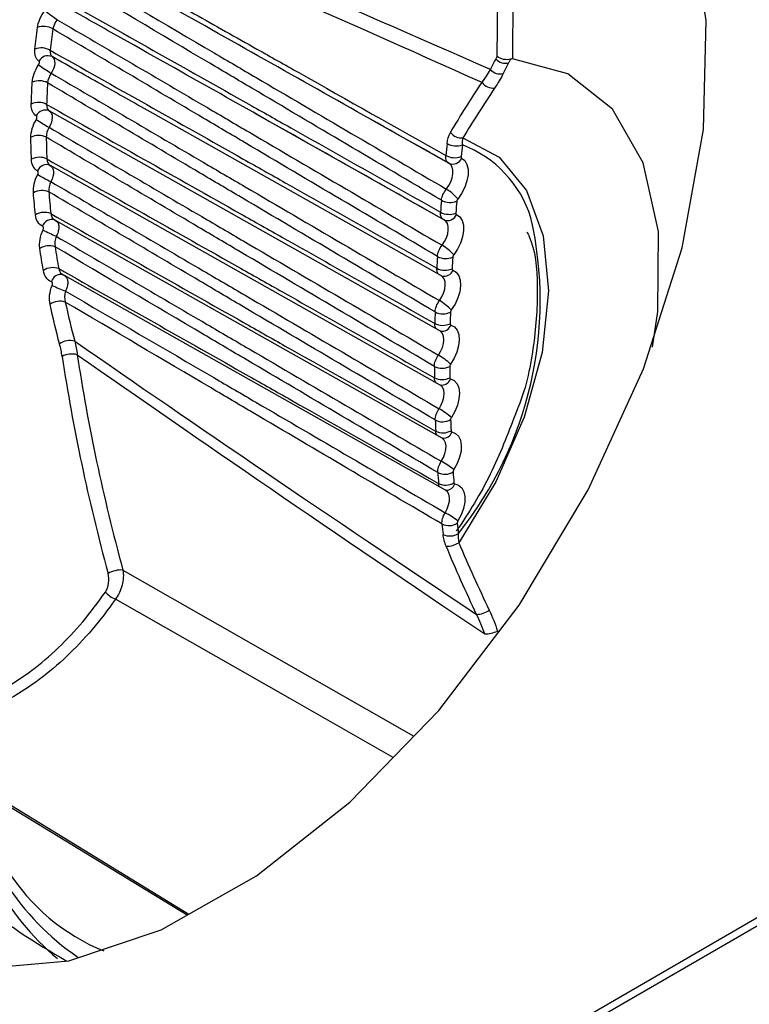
# Model space of a CAD drawing. Header units: millimetres. Extents: x 82 to 1337, y -230 to 1154.
# Tile 58 of 217: x 1032 to 1046, y 43 to 62. Entities that reach past the tile are written whole.
import ezdxf

# ---------------------------------------------------------------- set-up
doc = ezdxf.new("R2010")
doc.units = ezdxf.units.MM

msp = doc.modelspace()

# ---------------------------------------------------------------- linework, layer by layer
at = {"color": 7, "linetype": 'Continuous', "lineweight": 25}
for p, q in [((1008.669, 23.358), (1142.167, 100.425)), ((1010.444, 24.534), (1141.751, 100.336)), ((1041.19, 60.882), (1041.214, 63.183)), ((1041.494, 63.182), (1041.47, 60.838)), ((1033.243, 59.718), (1032.95, 59.882)), ((1040.164, 56.847), (1034.864, 59.831)), ((1040.219, 57.874), (1036.728, 59.84)), ((1040.138, 55.835), (1033.244, 59.717)), ((1040.305, 58.916), (1038.879, 59.719)), ((1040.143, 54.84), (1032.974, 58.877)), ((1040.305, 58.916), (1040.3, 58.919)), ((1033.058, 57.872), (1033.066, 57.865)), ((1040.178, 53.863), (1033.067, 57.867)), ((1033.217, 56.861), (1033.23, 56.852)), ((1040.243, 52.906), (1033.232, 56.854)), ((1040.166, 56.845), (1040.165, 56.846)), ((1040.141, 55.833), (1040.139, 55.835)), ((1040.146, 54.839), (1040.143, 54.84)), ((1040.181, 53.862), (1040.178, 53.864)), ((1040.245, 52.905), (1040.242, 52.907)), ((1029.817, 48.556), (1035.485, 45.094))]:
    msp.add_line(p, q, dxfattribs=at)
at = {"color": 8, "linetype": 'Continuous', "lineweight": 25}
msp.add_line((1034.304, 51.438), (1039.658, 48.383), dxfattribs=at)
at = {"color": 7, "linetype": 'Continuous', "lineweight": 25, "flags": 128}
for points in [[(1028.665, 56.525), (1028.396, 55.934), (1027.68, 53.694), (1027.29, 51.528), (1027.241, 49.519), (1027.534, 47.734), (1028.155, 46.258), (1029.086, 45.13), (1030.284, 44.407), (1031.71, 44.109), (1033.308, 44.251), (1035.008, 44.824), (1036.761, 45.814), (1038.48, 47.17), (1040.117, 48.855), (1041.597, 50.792), (1042.867, 52.91), (1043.882, 55.136), (1044.596, 57.366), (1044.987, 59.538), (1045.038, 61.546), (1044.747, 63.329)], [(1044.051, 55.538), (1044.145, 56.191), (1044.161, 57.665), (1043.877, 58.929), (1043.31, 59.913), (1042.493, 60.561), (1041.47, 60.838)], [(1040.56, 59.386), (1041.229, 59.029), (1041.731, 58.417), (1042.039, 57.583), (1042.137, 56.573), (1042.017, 55.441), (1041.688, 54.248), (1041.167, 53.06), (1040.483, 51.94)], [(1040.537, 59.013), (1040.595, 58.967), (1040.635, 58.898), (1040.656, 58.809), (1040.656, 58.705), (1040.635, 58.593), (1040.595, 58.477), (1040.537, 58.364), (1040.465, 58.261)], [(1040.442, 57.975), (1040.502, 57.933), (1040.545, 57.867), (1040.569, 57.781), (1040.572, 57.68), (1040.554, 57.568), (1040.517, 57.452), (1040.461, 57.339), (1040.391, 57.234)], [(1040.376, 56.952), (1040.438, 56.914), (1040.484, 56.851), (1040.511, 56.768), (1040.517, 56.668), (1040.503, 56.557), (1040.468, 56.442), (1040.415, 56.328), (1040.347, 56.221)], [(1040.34, 55.943), (1040.404, 55.909), (1040.453, 55.85), (1040.483, 55.77), (1040.492, 55.672), (1040.481, 55.563), (1040.449, 55.447), (1040.399, 55.333), (1040.332, 55.225)], [(1040.334, 54.952), (1040.4, 54.921), (1040.452, 54.865), (1040.484, 54.788), (1040.497, 54.693), (1040.488, 54.585), (1040.46, 54.47), (1040.412, 54.355), (1040.348, 54.245)], [(1040.357, 53.977), (1040.426, 53.951), (1040.48, 53.899), (1040.516, 53.824), (1040.531, 53.731), (1040.526, 53.625), (1040.5, 53.511), (1040.455, 53.395), (1040.393, 53.284)], [(1040.411, 53.022), (1040.482, 52.999), (1040.538, 52.951), (1040.576, 52.879), (1040.595, 52.789), (1040.593, 52.684), (1040.57, 52.571), (1040.528, 52.455), (1040.468, 52.343)]]:
    msp.add_lwpolyline(points, dxfattribs=at)
at = {"color": 8, "linetype": 'Continuous', "lineweight": 25, "flags": 128}
for points in [[(1040.255, 58.443), (1040.3, 58.509), (1040.337, 58.58), (1040.362, 58.653), (1040.375, 58.724), (1040.375, 58.79), (1040.362, 58.846), (1040.337, 58.89), (1040.305, 58.916)], [(1040.176, 57.41), (1040.221, 57.477), (1040.256, 57.549), (1040.28, 57.622), (1040.291, 57.692), (1040.289, 57.757), (1040.274, 57.811), (1040.246, 57.853), (1040.219, 57.874)], [(1040.128, 56.392), (1040.171, 56.46), (1040.205, 56.532), (1040.226, 56.605), (1040.236, 56.675), (1040.232, 56.738), (1040.215, 56.791), (1040.186, 56.83), (1040.164, 56.847)], [(1040.109, 55.39), (1040.151, 55.459), (1040.183, 55.531), (1040.203, 55.604), (1040.211, 55.673), (1040.205, 55.735), (1040.186, 55.786), (1040.155, 55.823), (1040.138, 55.835)], [(1040.121, 54.405), (1040.161, 54.474), (1040.192, 54.547), (1040.21, 54.62), (1040.215, 54.688), (1040.207, 54.748), (1040.187, 54.798), (1040.154, 54.833), (1040.143, 54.84)], [(1040.163, 53.439), (1040.202, 53.509), (1040.23, 53.582), (1040.246, 53.654), (1040.25, 53.721), (1040.24, 53.78), (1040.217, 53.827), (1040.183, 53.86), (1040.178, 53.863)], [(1040.234, 52.492), (1040.272, 52.562), (1040.298, 52.635), (1040.313, 52.707), (1040.314, 52.773), (1040.302, 52.831), (1040.278, 52.876), (1040.243, 52.906)], [(1039.279, 47.993), (1037.388, 49.069), (1034.168, 50.903)], [(1029.939, 48.52), (1031.569, 47.523), (1035.515, 45.111)]]:
    msp.add_lwpolyline(points, dxfattribs=at)
at = {"color": 7, "linetype": 'Continuous', "lineweight": 25}
for centre, radius, start, end in [((1034.865, 64.178), 3.16, 230.776, 235.9508), ((1032.849, 61.132), 0.305, 57.3908, 112.6668), ((1032.808, 60.734), 0.306, 58.5978, 113.5907), ((1032.925, 60.708), 0.188, 65.9023, 151.7105), ((1035.339, 64.325), 4.429, 234.276, 237.9148), ((1041.347, 61.002), 0.245, 222.5434, 282.6266), ((1041.249, 60.807), 0.246, 222.7604, 282.3021), ((1032.767, 60.129), 0.308, 60.4192, 115.0094), ((1041.124, 60.564), 0.265, 217.2815, 274.4987), ((1032.754, 59.728), 0.31, 61.6191, 115.9591), ((1032.878, 59.713), 0.184, 66.8777, 155.2279), ((1036.244, 65.306), 6.607, 237.6658, 240.0699), ((1032.755, 59.12), 0.312, 63.4245, 117.409), ((1040.537, 59.651), 0.266, 219.4129, 274.914), ((1079.678, 54.857), 39.657, 173.5984, 173.9119), ((1040.435, 59.589), 0.352, 241.6646, 288.9204), ((1079.734, 54.86), 39.43, 173.5984, 173.9119), ((1040.41, 59.371), 0.35, 241.7102, 289.379), ((1032.771, 58.716), 0.313, 64.616, 118.3787), ((1032.901, 58.713), 0.18, 67.7809, 158.897), ((1040.371, 59.085), 0.181, 246.8517, 336.4416), ((1037.999, 68.186), 10.839, 240.9577, 242.4032), ((1032.815, 58.104), 0.315, 66.4118, 119.8575), ((1039.876, 57.793), 0.753, 38.4843, 59.7809), ((1077.921, 55.026), 37.892, 175.1386, 175.4694), ((1040.325, 58.536), 0.339, 241.8902, 291.1278), ((1077.987, 55.027), 37.675, 175.1386, 175.4694), ((1032.858, 57.7), 0.316, 67.5938, 120.8407), ((1040.306, 58.316), 0.337, 241.939, 291.5871), ((1040.278, 58.042), 0.177, 246.7445, 337.8862), ((1032.994, 57.708), 0.176, 68.6124, 162.7169), ((1035.142, 56.395), 6.841, 321.2359, 12.8567), ((1041.935, 76.485), 20.881, 244.1627, 244.903), ((1032.945, 57.084), 0.318, 69.3872, 122.3452), ((1039.744, 56.667), 0.86, 41.2379, 59.8431), ((1076.158, 55.146), 36.125, 176.7349, 177.0765), ((1040.245, 57.493), 0.327, 242.1266, 293.2979), ((1076.234, 55.147), 35.918, 176.7349, 177.0765), ((1033.016, 56.681), 0.319, 70.5589, 123.3349), ((1040.232, 57.276), 0.325, 242.1774, 293.7472), ((1054.845, 108.858), 56.575, 247.2898, 247.5595), ((1033.147, 56.061), 0.321, 72.3576, 124.8616), ((1039.623, 55.522), 1.006, 44.0224, 59.8921), ((1074.405, 55.216), 34.37, 178.3838, 178.7369), ((1040.195, 56.466), 0.317, 242.3714, 295.4204), ((1074.491, 55.216), 34.173, 178.3838, 178.7369), ((1040.189, 56.252), 0.315, 242.4236, 295.8599), ((1033.333, 55.336), 0.323, 74.458, 126.6506), ((1033.368, 55.026), 0.385, 75.4523, 118.1422), ((1039.499, 54.336), 1.218, 46.8337, 59.9293), ((1072.673, 55.233), 32.638, 180.0893, 180.4547), ((1040.176, 55.455), 0.307, 242.6228, 297.4965), ((1072.769, 55.233), 32.451, 180.0893, 180.4547), ((1040.176, 55.245), 0.305, 242.6763, 297.9264), ((1039.346, 53.065), 1.548, 49.6676, 59.9564), ((1040.187, 54.463), 0.298, 242.8793, 299.5272), ((1070.973, 55.199), 30.937, 181.8554, 182.2341), ((1071.078, 55.2), 30.76, 181.8554, 182.2341), ((1040.194, 54.257), 0.296, 242.9336, 299.9477), ((1039.095, 51.591), 2.134, 52.5195, 59.9755), ((1040.229, 53.49), 0.29, 243.1392, 301.5138), ((1069.429, 55.114), 29.109, 183.6865, 184.0794), ((1069.314, 55.114), 29.276, 183.6865, 184.0794), ((1040.242, 53.288), 0.288, 243.194, 301.9253), ((1038.507, 49.502), 3.453, 55.3846, 59.9886), ((1040.301, 52.537), 0.282, 243.4007, 303.4577), ((1067.711, 54.978), 27.667, 185.5869, 185.9854), ((1067.835, 54.98), 27.509, 185.5869, 185.9854), ((1040.32, 52.345), 0.281, 243.4543, 303.851), ((1040.254, 52.305), 0.43, 269.806, 302.0551), ((1034.278, 50.934), 0.505, 87.0429, 119.1413), ((1034.34, 51.343), 0.473, 220.8173, 248.7228), ((1040.8, 51.047), 0.425, 271.5234, 305.2354), ((1040.958, 50.814), 0.552, 270.365, 295.5272), ((1036.413, 48.198), 5.122, 188.3933, 229.6981), ((1036.2, 48.298), 4.823, 190.1587, 235.5705)]:
    msp.add_arc(centre, radius, start, end, dxfattribs=at)
at = {"color": 8, "linetype": 'Continuous', "lineweight": 25}
for centre, radius, start, end in [((1039.801, 57.287), 2.107, 17.3989, 69.1826), ((1033.161, 56.697), 0.177, 77.9121, 165.8164), ((1040.212, 57.016), 0.176, 255.2061, 338.7423), ((1040.177, 56.003), 0.173, 257.946, 340.0042), ((1040.169, 55.012), 0.175, 262.7225, 339.7721), ((1040.195, 54.033), 0.172, 265.3337, 341.0539), ((1040.251, 53.073), 0.168, 268.2134, 342.3346), ((1035.383, 47.933), 3.781, 212.1192, 247.8122)]:
    msp.add_arc(centre, radius, start, end, dxfattribs=at)
at = {"color": 7, "linetype": 'Continuous', "lineweight": 25}
for centre, major_axis, ratio, start_param, end_param in [((2539.473, -780.268), (1520.859, -848.466), 0.015286, 2.977863, 3.009592), ((2538.084, -781.079), (1519.45, -849.239), 0.014459, 2.978032, 3.009434), ((2538.084, -781.079), (1519.45, -849.239), 0.014459, 3.289524, 3.320926), ((1052.002, 49.165), (-13.414, 22.98), 0.594172, 0.979178, 1.145954), ((1052.141, 49.246), (-13.316, 22.806), 0.594247, 0.979106, 1.145883), ((2539.473, -780.268), (1520.859, -848.466), 0.015286, 3.290238, 3.321967)]:
    msp.add_ellipse(centre, major_axis=major_axis, ratio=ratio, start_param=start_param, end_param=end_param, dxfattribs=at)
for points, knots in [([(1033.312, 62.964), (1034.08, 62.532), (1034.848, 62.1), (1035.616, 61.669), (1036, 61.453), (1036.384, 61.237), (1036.769, 61.02), (1037.027, 60.875), (1037.285, 60.73), (1037.543, 60.585), (1038.443, 60.078), (1039.344, 59.571), (1040.245, 59.063)], [0.00020628, 0.00020628, 0.00020628, 0.00020628, 0.003459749, 0.003459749, 0.003459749, 0.005087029, 0.005087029, 0.005087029, 0.00618033, 0.00618033, 0.00618033, 0.009996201, 0.009996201, 0.009996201, 0.009996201]), ([(1033.275, 62.536), (1034.178, 62.007), (1035.08, 61.478), (1035.982, 60.949), (1036.24, 60.798), (1036.498, 60.647), (1036.756, 60.495), (1037.923, 59.811), (1039.089, 59.127), (1040.255, 58.443)], [0.000221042, 0.000221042, 0.000221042, 0.000221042, 0.004042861, 0.004042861, 0.004042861, 0.00513558, 0.00513558, 0.00513558, 0.01007672, 0.01007672, 0.01007672, 0.01007672]), ([(1040.3, 58.919), (1040.185, 58.984), (1040.07, 59.049), (1039.954, 59.114), (1039.305, 59.479), (1038.656, 59.844), (1038.007, 60.21), (1036.709, 60.941), (1035.411, 61.672), (1034.112, 62.402), (1034.057, 62.433), (1034.003, 62.464), (1033.948, 62.495)], [0.000198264, 0.000198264, 0.000198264, 0.000198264, 0.000686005, 0.000686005, 0.000686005, 0.003430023, 0.003430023, 0.003430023, 0.008918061, 0.008918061, 0.008918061, 0.009149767, 0.009149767, 0.009149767, 0.009149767]), ([(1040.165, 58.237), (1039.002, 58.925), (1037.839, 59.612), (1036.675, 60.301), (1036.418, 60.453), (1036.161, 60.605), (1035.904, 60.757), (1034.995, 61.295), (1034.087, 61.833), (1033.178, 62.371)], [0.000200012, 0.000200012, 0.000200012, 0.000200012, 0.005141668, 0.005141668, 0.005141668, 0.006234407, 0.006234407, 0.006234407, 0.010093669, 0.010093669, 0.010093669, 0.010093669]), ([(1033.105, 61.984), (1034.276, 61.325), (1035.448, 60.666), (1036.619, 60.007), (1036.877, 59.862), (1037.135, 59.716), (1037.392, 59.571), (1038.311, 59.054), (1039.229, 58.537), (1040.147, 58.019)], [0.000203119, 0.000203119, 0.000203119, 0.000203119, 0.005168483, 0.005168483, 0.005168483, 0.006260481, 0.006260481, 0.006260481, 0.010152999, 0.010152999, 0.010152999, 0.010152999]), ([(1040.208, 57.88), (1040.093, 57.944), (1039.978, 58.009), (1039.862, 58.074), (1039.214, 58.44), (1038.565, 58.805), (1037.916, 59.171), (1036.618, 59.902), (1035.321, 60.633), (1034.022, 61.363), (1033.723, 61.532), (1033.423, 61.701), (1033.123, 61.87)], [0.000198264, 0.000198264, 0.000198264, 0.000198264, 0.000686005, 0.000686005, 0.000686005, 0.003430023, 0.003430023, 0.003430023, 0.008918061, 0.008918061, 0.008918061, 0.010185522, 0.010185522, 0.010185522, 0.010185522]), ([(1040.092, 57.204), (1038.913, 57.9), (1037.734, 58.596), (1036.555, 59.294), (1036.298, 59.446), (1036.041, 59.598), (1035.784, 59.75), (1034.86, 60.296), (1033.937, 60.842), (1033.014, 61.389)], [0.00020001, 0.00020001, 0.00020001, 0.00020001, 0.00520604, 0.00520604, 0.00520604, 0.00629766, 0.00629766, 0.00629766, 0.01021863, 0.01021863, 0.01021863, 0.01021863]), ([(1033.096, 61.559), (1034.017, 61.02), (1034.937, 60.481), (1035.858, 59.942), (1036.116, 59.791), (1036.373, 59.639), (1036.631, 59.488), (1037.813, 58.796), (1038.995, 58.103), (1040.176, 57.41)], [0.000212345, 0.000212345, 0.000212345, 0.000212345, 0.004110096, 0.004110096, 0.004110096, 0.0052017, 0.0052017, 0.0052017, 0.010207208, 0.010207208, 0.010207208, 0.010207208]), ([(1032.968, 60.996), (1034.152, 60.33), (1035.336, 59.663), (1036.52, 58.996), (1036.777, 58.851), (1037.035, 58.706), (1037.292, 58.561), (1038.222, 58.037), (1039.151, 57.513), (1040.08, 56.988)], [0.00020107, 0.00020107, 0.00020107, 0.00020107, 0.00522179, 0.00522179, 0.00522179, 0.00631297, 0.00631297, 0.00631297, 0.01025358, 0.01025358, 0.01025358, 0.01025358]), ([(1033.002, 60.88), (1033.035, 60.858), (1033.052, 60.812), (1033.047, 60.699), (1033.024, 60.632), (1032.987, 60.573)], [0, 0, 0, 0, 0.5, 0.5, 1, 1, 1, 1]), ([(1034.863, 59.831), (1034.563, 60), (1033.943, 60.35), (1033.322, 60.699), (1033.002, 60.88)], [0, 0, 0, 0, 0.48406, 1, 1, 1, 1]), ([(1041.437, 60.833), (1041.398, 60.821), (1041.353, 60.82), (1041.264, 60.838), (1041.222, 60.857), (1041.19, 60.882)], [0, 0, 0, 0, 0.5, 0.5, 1, 1, 1, 1]), ([(1032.753, 60.73), (1032.756, 60.734), (1032.758, 60.738), (1032.76, 60.743), (1032.763, 60.748), (1032.765, 60.754), (1032.766, 60.76), (1032.768, 60.765), (1032.768, 60.771), (1032.768, 60.776), (1032.768, 60.78), (1032.767, 60.785), (1032.766, 60.788), (1032.764, 60.792), (1032.762, 60.795), (1032.759, 60.797)], [0, 0, 0, 0, 0.00001434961, 0.00001434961, 0.00001434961, 0.00003354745, 0.00003354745, 0.00003354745, 0.00005276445, 0.00005276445, 0.00005276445, 0.00007196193, 0.00007196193, 0.00007196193, 0.00009112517, 0.00009112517, 0.00009112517, 0.00009112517]), ([(1041.437, 60.833), (1041.428, 60.816), (1041.419, 60.798), (1041.41, 60.781), (1041.407, 60.775), (1041.404, 60.769), (1041.401, 60.763)], [0.0000111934, 0.0000111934, 0.0000111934, 0.0000111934, 0.0001, 0.0001, 0.0001, 0.0001305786, 0.0001305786, 0.0001305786, 0.0001305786]), ([(1041.47, 60.838), (1041.464, 60.838), (1041.456, 60.838), (1041.448, 60.836), (1041.445, 60.835), (1041.441, 60.834), (1041.437, 60.833)], [0, 0, 0, 0, 0.00003034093, 0.00003034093, 0.00003034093, 0.00004462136, 0.00004462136, 0.00004462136, 0.00004462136]), ([(1032.987, 60.573), (1033.919, 60.028), (1034.851, 59.483), (1035.783, 58.937), (1036.04, 58.786), (1036.298, 58.635), (1036.556, 58.485), (1037.747, 57.787), (1038.937, 57.09), (1040.128, 56.392)], [0.00020457, 0.00020457, 0.00020457, 0.00020457, 0.0041492, 0.0041492, 0.0041492, 0.00524017, 0.00524017, 0.00524017, 0.01028215, 0.01028215, 0.01028215, 0.01028215]), ([(1040.048, 56.185), (1038.86, 56.886), (1037.672, 57.588), (1036.484, 58.289), (1036.227, 58.441), (1035.97, 58.593), (1035.713, 58.745), (1034.782, 59.296), (1033.851, 59.846), (1032.919, 60.397)], [0.00020001, 0.00020001, 0.00020001, 0.00020001, 0.00524251, 0.00524251, 0.00524251, 0.0063335, 0.0063335, 0.0063335, 0.01028677, 0.01028677, 0.01028677, 0.01028677]), ([(1032.901, 60), (1034.091, 59.33), (1035.281, 58.66), (1036.471, 57.989), (1036.728, 57.844), (1036.985, 57.699), (1037.242, 57.554), (1038.176, 57.027), (1039.109, 56.5), (1040.043, 55.973)], [0.0002001, 0.0002001, 0.0002001, 0.0002001, 0.00524708, 0.00524708, 0.00524708, 0.00633793, 0.00633793, 0.00633793, 0.01029818, 0.01029818, 0.01029818, 0.01029818]), ([(1032.71, 59.723), (1032.712, 59.728), (1032.715, 59.732), (1032.716, 59.736), (1032.719, 59.742), (1032.72, 59.748), (1032.721, 59.753), (1032.722, 59.759), (1032.723, 59.764), (1032.722, 59.769), (1032.722, 59.774), (1032.72, 59.779), (1032.718, 59.782), (1032.716, 59.786), (1032.714, 59.788), (1032.711, 59.79)], [0, 0, 0, 0, 0.00001429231, 0.00001429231, 0.00001429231, 0.0000333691, 0.0000333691, 0.0000333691, 0.00005246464, 0.00005246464, 0.00005246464, 0.00007154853, 0.00007154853, 0.00007154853, 0.00009059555, 0.00009059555, 0.00009059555, 0.00009059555]), ([(1032.95, 59.882), (1032.985, 59.863), (1033.005, 59.818), (1033.003, 59.706), (1032.983, 59.639), (1032.947, 59.58)], [0, 0, 0, 0, 0.5, 0.5, 1, 1, 1, 1]), ([(1032.947, 59.58), (1033.884, 59.033), (1034.82, 58.485), (1035.757, 57.937), (1036.015, 57.787), (1036.272, 57.636), (1036.53, 57.485), (1037.723, 56.787), (1038.917, 56.089), (1040.109, 55.39)], [0.00019767, 0.00019767, 0.00019767, 0.00019767, 0.00416019, 0.00416019, 0.00416019, 0.00525101, 0.00525101, 0.00525101, 0.01030159, 0.01030159, 0.01030159, 0.01030159]), ([(1040.035, 55.183), (1038.844, 55.885), (1037.654, 56.587), (1036.463, 57.29), (1036.206, 57.442), (1035.949, 57.594), (1035.692, 57.745), (1034.76, 58.296), (1033.827, 58.847), (1032.895, 59.398)], [0.00020001, 0.00020001, 0.00020001, 0.00020001, 0.00525111, 0.00525111, 0.00525111, 0.00634195, 0.00634195, 0.00634195, 0.01029809, 0.01029809, 0.01029809, 0.01029809]), ([(1040.526, 59.041), (1040.526, 59.037), (1040.526, 59.032), (1040.527, 59.028), (1040.528, 59.024), (1040.529, 59.021), (1040.531, 59.018), (1040.533, 59.016), (1040.535, 59.014), (1040.537, 59.013)], [0, 0, 0, 0, 0.0000167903, 0.0000167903, 0.0000167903, 0.00003358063, 0.00003358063, 0.00003358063, 0.00004713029, 0.00004713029, 0.00004713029, 0.00004713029]), ([(1032.905, 58.998), (1034.093, 58.329), (1035.282, 57.658), (1036.471, 56.987), (1036.728, 56.842), (1036.985, 56.697), (1037.242, 56.552), (1038.173, 56.026), (1039.105, 55.5), (1040.036, 54.974)], [0.0002002, 0.0002002, 0.0002002, 0.0002002, 0.00524446, 0.00524446, 0.00524446, 0.00633545, 0.00633545, 0.00633545, 0.01028696, 0.01028696, 0.01028696, 0.01028696]), ([(1032.969, 58.88), (1033.005, 58.862), (1033.027, 58.819), (1033.03, 58.708), (1033.012, 58.641), (1032.978, 58.581)], [0, 0, 0, 0, 0.5, 0.5, 1, 1, 1, 1]), ([(1032.737, 58.71), (1032.739, 58.714), (1032.741, 58.719), (1032.743, 58.723), (1032.745, 58.729), (1032.746, 58.735), (1032.747, 58.741), (1032.748, 58.747), (1032.747, 58.752), (1032.747, 58.757), (1032.746, 58.762), (1032.744, 58.766), (1032.742, 58.77), (1032.74, 58.773), (1032.737, 58.776), (1032.733, 58.778)], [0, 0, 0, 0, 0.00001437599, 0.00001437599, 0.00001437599, 0.00003358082, 0.00003358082, 0.00003358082, 0.00005279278, 0.00005279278, 0.00005279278, 0.00007197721, 0.00007197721, 0.00007197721, 0.00009112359, 0.00009112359, 0.00009112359, 0.00009112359]), ([(1032.978, 58.581), (1033.912, 58.035), (1034.846, 57.489), (1035.78, 56.943), (1036.038, 56.792), (1036.296, 56.642), (1036.554, 56.491), (1037.743, 55.796), (1038.932, 55.101), (1040.121, 54.405)], [0.00019163, 0.00019163, 0.00019163, 0.00019163, 0.00414304, 0.00414304, 0.00414304, 0.0052342, 0.0052342, 0.0052342, 0.01026547, 0.01026547, 0.01026547, 0.01026547]), ([(1040.051, 54.198), (1038.865, 54.897), (1037.679, 55.596), (1036.492, 56.296), (1036.235, 56.448), (1035.978, 56.6), (1035.72, 56.752), (1034.794, 57.298), (1033.867, 57.845), (1032.941, 58.393)], [0.00020001, 0.00020001, 0.00020001, 0.00020001, 0.0052318, 0.0052318, 0.0052318, 0.00632298, 0.00632298, 0.00632298, 0.01025252, 0.01025252, 0.01025252, 0.01025252]), ([(1040.465, 58.261), (1040.462, 58.257), (1040.459, 58.252), (1040.456, 58.247), (1040.453, 58.242), (1040.451, 58.237), (1040.45, 58.232), (1040.449, 58.228), (1040.448, 58.224), (1040.447, 58.22)], [0, 0, 0, 0, 0.00001678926, 0.00001678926, 0.00001678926, 0.00003357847, 0.00003357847, 0.00003357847, 0.00004713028, 0.00004713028, 0.00004713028, 0.00004713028]), ([(1032.979, 57.992), (1034.159, 57.326), (1035.34, 56.659), (1036.521, 55.993), (1036.778, 55.847), (1037.035, 55.702), (1037.292, 55.557), (1038.214, 55.036), (1039.137, 54.515), (1040.059, 53.993)], [0.00020137, 0.00020137, 0.00020137, 0.00020137, 0.00521397, 0.00521397, 0.00521397, 0.00630559, 0.00630559, 0.00630559, 0.01021999, 0.01021999, 0.01021999, 0.01021999]), ([(1040.43, 58.003), (1040.429, 57.998), (1040.43, 57.994), (1040.431, 57.99), (1040.431, 57.986), (1040.433, 57.983), (1040.435, 57.98), (1040.437, 57.978), (1040.439, 57.976), (1040.442, 57.975)], [0, 0, 0, 0, 0.0000167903, 0.0000167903, 0.0000167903, 0.00003358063, 0.00003358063, 0.00003358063, 0.00004713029, 0.00004713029, 0.00004713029, 0.00004713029]), ([(1032.835, 57.692), (1032.837, 57.696), (1032.839, 57.701), (1032.84, 57.706), (1032.842, 57.712), (1032.843, 57.718), (1032.843, 57.724), (1032.843, 57.73), (1032.843, 57.735), (1032.842, 57.74), (1032.84, 57.745), (1032.838, 57.749), (1032.836, 57.753), (1032.833, 57.756), (1032.83, 57.759), (1032.826, 57.761)], [0, 0, 0, 0, 0.00001463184, 0.00001463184, 0.00001463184, 0.0000342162, 0.0000342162, 0.0000342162, 0.00005377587, 0.00005377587, 0.00005377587, 0.00007326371, 0.00007326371, 0.00007326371, 0.00009271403, 0.00009271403, 0.00009271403, 0.00009271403]), ([(1041.738, 57.657), (1041.753, 57.629), (1041.886, 57.371), (1041.957, 56.663), (1041.885, 55.602), (1041.731, 54.801), (1041.561, 54.393), (1041.552, 54.372)], [0, 0, 0, 0, 0.039848, 0.357286, 0.670424, 0.983225, 1, 1, 1, 1]), ([(1033.078, 57.576), (1034.004, 57.036), (1034.929, 56.496), (1035.853, 55.956), (1036.112, 55.805), (1036.37, 55.654), (1036.628, 55.504), (1037.806, 54.815), (1038.985, 54.127), (1040.163, 53.439)], [0.000186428, 0.000186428, 0.000186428, 0.000186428, 0.004097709, 0.004097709, 0.004097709, 0.005189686, 0.005189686, 0.005189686, 0.010173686, 0.010173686, 0.010173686, 0.010173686]), ([(1040.098, 53.231), (1038.922, 53.924), (1037.747, 54.616), (1036.571, 55.309), (1036.313, 55.461), (1036.056, 55.613), (1035.798, 55.765), (1034.885, 56.303), (1033.971, 56.842), (1033.057, 57.382)], [0.000200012, 0.000200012, 0.000200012, 0.000200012, 0.005184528, 0.005184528, 0.005184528, 0.006276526, 0.006276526, 0.006276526, 0.010149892, 0.010149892, 0.010149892, 0.010149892]), ([(1040.391, 57.234), (1040.388, 57.229), (1040.385, 57.225), (1040.382, 57.22), (1040.38, 57.215), (1040.378, 57.209), (1040.376, 57.204), (1040.375, 57.2), (1040.375, 57.196), (1040.374, 57.192)], [0, 0, 0, 0, 0.00001678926, 0.00001678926, 0.00001678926, 0.00003357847, 0.00003357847, 0.00003357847, 0.00004713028, 0.00004713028, 0.00004713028, 0.00004713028]), ([(1033.123, 56.982), (1034.289, 56.323), (1035.455, 55.665), (1036.621, 55.005), (1036.878, 54.86), (1037.135, 54.715), (1037.393, 54.569), (1038.299, 54.057), (1039.205, 53.544), (1040.112, 53.031)], [0.000203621, 0.000203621, 0.000203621, 0.000203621, 0.005155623, 0.005155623, 0.005155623, 0.006248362, 0.006248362, 0.006248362, 0.010097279, 0.010097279, 0.010097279, 0.010097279]), ([(1040.363, 56.978), (1040.363, 56.974), (1040.363, 56.969), (1040.364, 56.966), (1040.365, 56.962), (1040.367, 56.959), (1040.369, 56.956), (1040.371, 56.954), (1040.373, 56.953), (1040.376, 56.952)], [0, 0, 0, 0, 0.0000167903, 0.0000167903, 0.0000167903, 0.00003358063, 0.00003358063, 0.00003358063, 0.00004713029, 0.00004713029, 0.00004713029, 0.00004713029]), ([(1033.003, 56.67), (1033.005, 56.674), (1033.007, 56.679), (1033.008, 56.684), (1033.009, 56.69), (1033.01, 56.697), (1033.01, 56.703), (1033.01, 56.709), (1033.009, 56.715), (1033.007, 56.72), (1033.006, 56.725), (1033.003, 56.729), (1033, 56.733), (1032.997, 56.736), (1032.994, 56.739), (1032.99, 56.74)], [0, 0, 0, 0, 0.00001509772, 0.00001509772, 0.00001509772, 0.00003531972, 0.00003531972, 0.00003531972, 0.00005545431, 0.00005545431, 0.00005545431, 0.00007543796, 0.00007543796, 0.00007543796, 0.00009538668, 0.00009538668, 0.00009538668, 0.00009538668]), ([(1033.249, 56.567), (1034.158, 56.037), (1035.067, 55.507), (1035.976, 54.977), (1036.235, 54.826), (1036.493, 54.675), (1036.752, 54.524), (1037.913, 53.847), (1039.073, 53.169), (1040.234, 52.492)], [0.000182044, 0.000182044, 0.000182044, 0.000182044, 0.00402409, 0.00402409, 0.00402409, 0.00511737, 0.00511737, 0.00511737, 0.010026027, 0.010026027, 0.010026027, 0.010026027]), ([(1040.175, 52.285), (1039.016, 52.966), (1037.858, 53.648), (1036.7, 54.33), (1036.442, 54.482), (1036.184, 54.634), (1035.926, 54.786), (1035.032, 55.313), (1034.138, 55.839), (1033.244, 56.366)], [0.000200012, 0.000200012, 0.000200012, 0.000200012, 0.005109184, 0.005109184, 0.005109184, 0.006202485, 0.006202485, 0.006202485, 0.009989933, 0.009989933, 0.009989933, 0.009989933]), ([(1040.347, 56.221), (1040.343, 56.217), (1040.341, 56.212), (1040.338, 56.207), (1040.336, 56.202), (1040.334, 56.196), (1040.333, 56.191), (1040.332, 56.187), (1040.331, 56.183), (1040.331, 56.18)], [0, 0, 0, 0, 0.00001678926, 0.00001678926, 0.00001678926, 0.00003357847, 0.00003357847, 0.00003357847, 0.00004713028, 0.00004713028, 0.00004713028, 0.00004713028]), ([(1040.326, 55.969), (1040.326, 55.964), (1040.326, 55.96), (1040.327, 55.956), (1040.329, 55.953), (1040.331, 55.95), (1040.333, 55.947), (1040.335, 55.946), (1040.337, 55.944), (1040.34, 55.943)], [0, 0, 0, 0, 0.0000167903, 0.0000167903, 0.0000167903, 0.00003358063, 0.00003358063, 0.00003358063, 0.00004713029, 0.00004713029, 0.00004713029, 0.00004713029]), ([(1040.332, 55.225), (1040.329, 55.22), (1040.326, 55.215), (1040.324, 55.21), (1040.322, 55.205), (1040.32, 55.2), (1040.319, 55.195), (1040.318, 55.191), (1040.318, 55.187), (1040.318, 55.183)], [0, 0, 0, 0, 0.00001678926, 0.00001678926, 0.00001678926, 0.00003357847, 0.00003357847, 0.00003357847, 0.00004713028, 0.00004713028, 0.00004713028, 0.00004713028]), ([(1040.319, 54.976), (1040.319, 54.971), (1040.319, 54.967), (1040.321, 54.964), (1040.322, 54.96), (1040.324, 54.957), (1040.327, 54.955), (1040.329, 54.953), (1040.331, 54.952), (1040.334, 54.952)], [0, 0, 0, 0, 0.0000167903, 0.0000167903, 0.0000167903, 0.00003358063, 0.00003358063, 0.00003358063, 0.00004713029, 0.00004713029, 0.00004713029, 0.00004713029]), ([(1041.552, 54.372), (1041.412, 54.003), (1041.131, 53.263), (1040.7, 52.53), (1040.454, 52.179), (1040.439, 52.158)], [0, 0, 0, 0, 0.483419, 0.968836, 1, 1, 1, 1]), ([(1040.348, 54.245), (1040.345, 54.241), (1040.342, 54.236), (1040.34, 54.231), (1040.338, 54.225), (1040.336, 54.22), (1040.335, 54.215), (1040.334, 54.211), (1040.334, 54.207), (1040.334, 54.204)], [0, 0, 0, 0, 0.00001678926, 0.00001678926, 0.00001678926, 0.00003357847, 0.00003357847, 0.00003357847, 0.00004713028, 0.00004713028, 0.00004713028, 0.00004713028]), ([(1040.341, 54), (1040.342, 53.996), (1040.342, 53.992), (1040.344, 53.988), (1040.345, 53.985), (1040.348, 53.982), (1040.35, 53.98), (1040.352, 53.979), (1040.355, 53.978), (1040.357, 53.977)], [0, 0, 0, 0, 0.0000167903, 0.0000167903, 0.0000167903, 0.00003358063, 0.00003358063, 0.00003358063, 0.00004713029, 0.00004713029, 0.00004713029, 0.00004713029]), ([(1040.393, 53.284), (1040.39, 53.28), (1040.388, 53.275), (1040.385, 53.27), (1040.383, 53.264), (1040.382, 53.259), (1040.381, 53.254), (1040.381, 53.25), (1040.38, 53.246), (1040.381, 53.243)], [0, 0, 0, 0, 0.00001678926, 0.00001678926, 0.00001678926, 0.00003357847, 0.00003357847, 0.00003357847, 0.00004713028, 0.00004713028, 0.00004713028, 0.00004713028]), ([(1040.394, 53.044), (1040.394, 53.039), (1040.395, 53.035), (1040.397, 53.032), (1040.399, 53.029), (1040.401, 53.026), (1040.404, 53.024), (1040.406, 53.023), (1040.408, 53.022), (1040.411, 53.022)], [0, 0, 0, 0, 0.0000167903, 0.0000167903, 0.0000167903, 0.00003358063, 0.00003358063, 0.00003358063, 0.00004713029, 0.00004713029, 0.00004713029, 0.00004713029]), ([(1040.468, 52.343), (1040.465, 52.338), (1040.463, 52.333), (1040.461, 52.328), (1040.459, 52.323), (1040.458, 52.318), (1040.457, 52.313), (1040.456, 52.309), (1040.456, 52.305), (1040.457, 52.302)], [0, 0, 0, 0, 0.00001678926, 0.00001678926, 0.00001678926, 0.00003357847, 0.00003357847, 0.00003357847, 0.00004713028, 0.00004713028, 0.00004713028, 0.00004713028]), ([(1034.304, 51.438), (1034.319, 51.351), (1034.314, 51.253), (1034.267, 51.065), (1034.224, 50.975), (1034.168, 50.903)], [0, 0, 0, 0, 0.5, 0.5, 1, 1, 1, 1]), ([(1029.869, 48.717), (1030.246, 48.694), (1030.625, 48.726), (1031.384, 48.905), (1031.751, 49.051), (1032.458, 49.449), (1032.801, 49.707), (1033.428, 50.306), (1033.716, 50.649), (1033.982, 51.034)], [0, 0, 0, 0, 0.25, 0.25, 0.5, 0.5, 0.75, 0.75, 1, 1, 1, 1]), ([(1034.168, 50.903), (1033.893, 50.509), (1033.594, 50.158), (1032.947, 49.545), (1032.594, 49.281), (1031.868, 48.871), (1031.491, 48.721), (1030.714, 48.534), (1030.326, 48.499), (1029.939, 48.52)], [0, 0, 0, 0, 0.25, 0.25, 0.5, 0.5, 0.75, 0.75, 1, 1, 1, 1]), ([(1030.657, 48.043), (1030.659, 47.916), (1030.676, 46.79), (1031.502, 45.281), (1032.693, 44.585), (1033.271, 44.247)], [0, 0, 0, 0, 0.061201, 0.544731, 1, 1, 1, 1])]:
    msp.add_open_spline(points, degree=3, knots=knots, dxfattribs=at)
for points in [[(1032.732, 61.413), (1032.745, 61.514), (1032.794, 61.629), (1032.867, 61.729)], [(1032.685, 61.015), (1032.699, 61.148), (1032.714, 61.281), (1032.732, 61.413)], [(1033.014, 61.389), (1032.997, 61.258), (1032.981, 61.127), (1032.968, 60.996)], [(1033.096, 61.559), (1033.054, 61.505), (1033.024, 61.443), (1033.014, 61.389)], [(1032.759, 60.797), (1032.702, 60.834), (1032.675, 60.914), (1032.685, 61.015)], [(1032.968, 60.996), (1032.959, 60.942), (1032.972, 60.899), (1033.002, 60.88)], [(1041.167, 60.836), (1041.174, 60.852), (1041.182, 60.867), (1041.19, 60.882)], [(1032.637, 60.409), (1032.643, 60.51), (1032.685, 60.627), (1032.753, 60.73)], [(1041.068, 60.64), (1041.101, 60.706), (1041.134, 60.771), (1041.167, 60.836)], [(1041.401, 60.763), (1041.368, 60.697), (1041.334, 60.632), (1041.302, 60.567)], [(1032.987, 60.573), (1032.948, 60.517), (1032.923, 60.453), (1032.919, 60.397)], [(1040.912, 60.404), (1040.972, 60.484), (1041.024, 60.563), (1041.068, 60.64)], [(1041.302, 60.567), (1041.258, 60.48), (1041.205, 60.391), (1041.144, 60.3)], [(1032.618, 60.006), (1032.623, 60.141), (1032.629, 60.275), (1032.637, 60.409)], [(1032.919, 60.397), (1032.911, 60.265), (1032.905, 60.133), (1032.901, 60)], [(1040.331, 59.482), (1040.515, 59.791), (1040.71, 60.098), (1040.912, 60.404)], [(1041.144, 60.3), (1040.941, 59.996), (1040.745, 59.693), (1040.56, 59.386)], [(1032.711, 59.79), (1032.649, 59.826), (1032.615, 59.905), (1032.618, 60.006)], [(1032.901, 60), (1032.898, 59.945), (1032.916, 59.902), (1032.95, 59.882)], [(1032.612, 59.396), (1032.611, 59.498), (1032.647, 59.617), (1032.71, 59.723)], [(1032.947, 59.58), (1032.913, 59.521), (1032.893, 59.455), (1032.895, 59.398)], [(1032.622, 58.991), (1032.617, 59.126), (1032.613, 59.261), (1032.612, 59.396)], [(1032.895, 59.398), (1032.896, 59.265), (1032.9, 59.132), (1032.905, 58.998)], [(1040.268, 59.279), (1040.277, 59.356), (1040.298, 59.425), (1040.331, 59.482)], [(1040.56, 59.386), (1040.548, 59.349), (1040.545, 59.304), (1040.55, 59.256)], [(1040.3, 58.919), (1040.259, 58.94), (1040.238, 58.994), (1040.245, 59.063)], [(1032.733, 58.778), (1032.666, 58.811), (1032.626, 58.889), (1032.622, 58.991)], [(1032.905, 58.998), (1032.908, 58.942), (1032.931, 58.898), (1032.969, 58.88)], [(1032.658, 58.377), (1032.65, 58.479), (1032.679, 58.601), (1032.737, 58.71)], [(1032.978, 58.581), (1032.947, 58.519), (1032.934, 58.451), (1032.941, 58.393)], [(1032.696, 57.971), (1032.682, 58.106), (1032.669, 58.242), (1032.658, 58.377)], [(1032.941, 58.393), (1032.952, 58.259), (1032.964, 58.125), (1032.979, 57.992)], [(1040.165, 58.237), (1040.172, 58.305), (1040.205, 58.383), (1040.255, 58.443)], [(1032.826, 57.761), (1032.755, 57.791), (1032.707, 57.869), (1032.696, 57.971)], [(1032.979, 57.992), (1032.987, 57.934), (1033.016, 57.89), (1033.058, 57.872)], [(1040.208, 57.88), (1040.166, 57.898), (1040.143, 57.951), (1040.147, 58.019)], [(1032.775, 57.353), (1032.76, 57.456), (1032.782, 57.579), (1032.835, 57.692)], [(1033.078, 57.576), (1033.052, 57.512), (1033.044, 57.441), (1033.057, 57.382)], [(1040.092, 57.204), (1040.096, 57.27), (1040.128, 57.349), (1040.176, 57.41)], [(1032.841, 56.947), (1032.817, 57.082), (1032.796, 57.217), (1032.775, 57.353)], [(1033.057, 57.382), (1033.077, 57.248), (1033.099, 57.115), (1033.123, 56.982)], [(1032.99, 56.74), (1032.913, 56.768), (1032.859, 56.844), (1032.841, 56.947)], [(1033.123, 56.982), (1033.137, 56.922), (1033.171, 56.878), (1033.217, 56.861)], [(1032.964, 56.324), (1032.941, 56.428), (1032.955, 56.553), (1033.003, 56.67)], [(1033.249, 56.567), (1033.227, 56.5), (1033.226, 56.427), (1033.244, 56.366)], [(1033.14, 55.595), (1033.075, 55.837), (1033.017, 56.08), (1032.964, 56.324)], [(1033.244, 56.366), (1033.297, 56.126), (1033.355, 55.886), (1033.419, 55.647)], [(1040.048, 56.185), (1040.051, 56.251), (1040.081, 56.329), (1040.128, 56.392)], [(1033.187, 55.365), (1033.175, 55.445), (1033.159, 55.521), (1033.14, 55.595)], [(1033.419, 55.647), (1033.439, 55.567), (1033.454, 55.484), (1033.465, 55.398)], [(1040.035, 55.183), (1040.035, 55.247), (1040.063, 55.326), (1040.109, 55.39)], [(1040.051, 54.198), (1040.05, 54.261), (1040.076, 54.34), (1040.121, 54.405)], [(1040.098, 53.231), (1040.095, 53.294), (1040.119, 53.372), (1040.163, 53.439)], [(1040.175, 52.285), (1040.169, 52.346), (1040.192, 52.424), (1040.234, 52.492)], [(1040.253, 51.874), (1040.221, 51.951), (1040.201, 52.025), (1040.194, 52.093)], [(1040.476, 52.111), (1040.47, 52.057), (1040.472, 51.999), (1040.483, 51.94)], [(1040.811, 50.622), (1040.616, 51.035), (1040.429, 51.453), (1040.253, 51.874)], [(1040.483, 51.94), (1040.661, 51.523), (1040.849, 51.109), (1041.045, 50.7)], [(1033.982, 51.034), (1034.046, 51.127), (1034.062, 51.264), (1034.032, 51.375)], [(1040.961, 50.262), (1040.919, 50.387), (1040.869, 50.507), (1040.811, 50.622)], [(1041.045, 50.7), (1041.104, 50.577), (1041.154, 50.449), (1041.196, 50.316)]]:
    msp.add_open_spline(points, degree=3, dxfattribs=at)
at = {"color": 8, "linetype": 'Continuous', "lineweight": 25}
for points, knots in [([(1033.066, 57.865), (1033.078, 57.858), (1033.103, 57.841), (1033.124, 57.787), (1033.126, 57.716), (1033.11, 57.641), (1033.088, 57.596), (1033.078, 57.576)], [0, 0, 0, 0, 0.174544, 0.393943, 0.613766, 0.83402, 1, 1, 1, 1]), ([(1040.128, 56.867), (1040.123, 56.87), (1040.104, 56.881), (1040.083, 56.921), (1040.081, 56.966), (1040.08, 56.988)], [0, 0, 0, 0, 0.150499, 0.575252, 1, 1, 1, 1]), ([(1033.23, 56.852), (1033.24, 56.846), (1033.266, 56.831), (1033.287, 56.78), (1033.293, 56.709), (1033.279, 56.634), (1033.258, 56.587), (1033.249, 56.567)], [0, 0, 0, 0, 0.153992, 0.378099, 0.60324, 0.829482, 1, 1, 1, 1]), ([(1040.068, 54.882), (1040.06, 54.891), (1040.041, 54.914), (1040.038, 54.952), (1040.036, 54.974)], [0, 0, 0, 0, 0.415003, 1, 1, 1, 1]), ([(1040.086, 53.915), (1040.081, 53.921), (1040.064, 53.939), (1040.061, 53.971), (1040.059, 53.993)], [0, 0, 0, 0, 0.3062438, 1, 1, 1, 1]), ([(1040.129, 52.97), (1040.128, 52.971), (1040.116, 52.985), (1040.114, 53.008), (1040.112, 53.031)], [0, 0, 0, 0, 0.057134, 1, 1, 1, 1])]:
    msp.add_open_spline(points, degree=3, knots=knots, dxfattribs=at)
msp.add_open_spline([(1040.08, 55.865), (1040.055, 55.888), (1040.042, 55.926), (1040.043, 55.973)], degree=3, dxfattribs=at)

doc.saveas('drawing.dxf')
